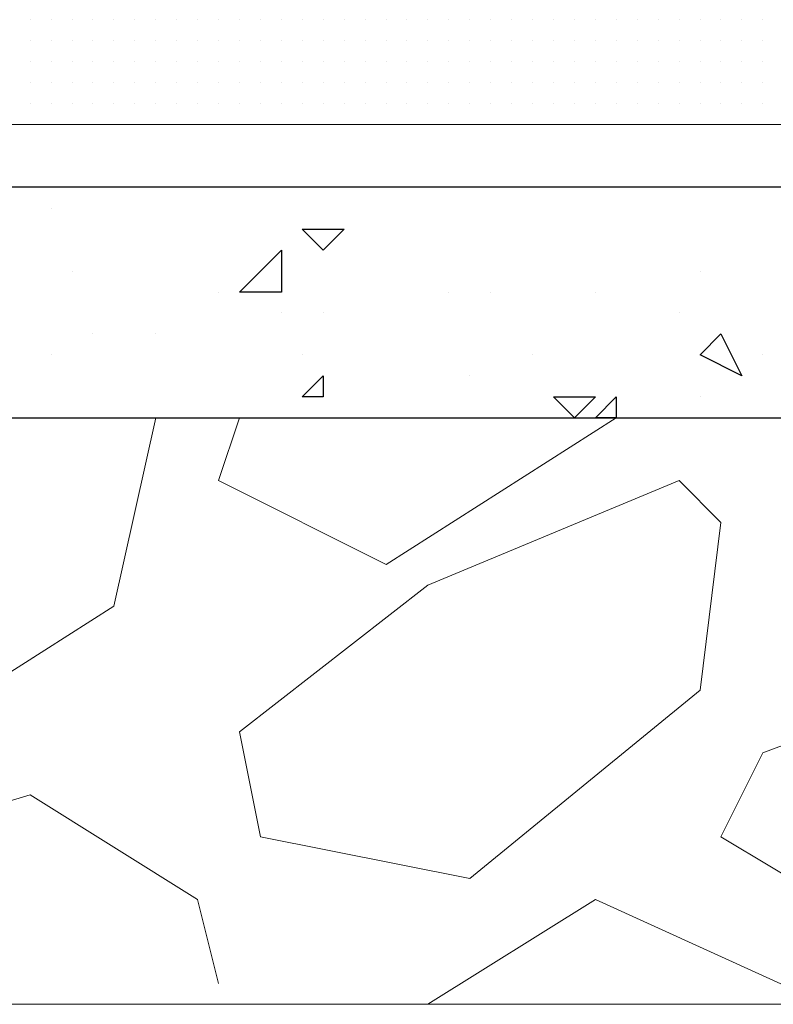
# Model space of a CAD drawing. Header units: metres. Extents: x 5.7 to 89.8, y 4 to 63.5.
# Tile 61 of 256: x 16.179 to 16.526, y 45.389 to 45.841. Entities that reach past the tile are written whole.
import ezdxf

# ---------------------------------------------------------------- set-up
doc = ezdxf.new("R2010")
doc.units = ezdxf.units.M
doc.header["$MEASUREMENT"] = 0
for name, color, linetype in [('PDF17_hatch', 7, 'Continuous'), ('PDF17_hatch-borshi', 7, 'Continuous'), ('PDF17_kaff', 7, 'Continuous')]:
    doc.layers.add(name, color=color, linetype=linetype)

msp = doc.modelspace()

# ---------------------------------------------------------------- linework, layer by layer
at = {"layer": 'PDF17_hatch', "lineweight": 25}
for points in [[(16.19326, 45.75462), (16.19326, 45.75462)], [(16.30883, 45.74499), (16.30883, 45.74499)], [(16.20289, 45.72573), (16.20289, 45.72573)], [(16.49182, 45.72573), (16.49182, 45.72573)], [(16.49182, 45.72573), (16.49182, 45.72573)], [(16.27031, 45.7161), (16.27031, 45.7161)], [(16.37625, 45.7161), (16.37625, 45.7161)], [(16.39551, 45.7161), (16.39551, 45.7161)], [(16.44367, 45.7161), (16.44367, 45.7161)], [(16.2992, 45.70646), (16.2992, 45.70646)], [(16.31846, 45.70646), (16.31846, 45.70646)], [(16.48219, 45.70646), (16.48219, 45.70646)], [(16.21252, 45.69683), (16.21252, 45.69683)], [(16.24141, 45.69683), (16.24141, 45.69683)], [(16.50146, 45.69683), (16.50146, 45.69683)], [(16.19326, 45.6872), (16.19326, 45.6872)], [(16.19326, 45.6872), (16.19326, 45.6872)], [(16.30883, 45.6872), (16.30883, 45.6872)], [(16.41478, 45.6872), (16.41478, 45.6872)], [(16.52072, 45.6872), (16.52072, 45.6872)], [(16.38588, 45.67757), (16.38588, 45.67757)], [(16.49182, 45.66794), (16.49182, 45.66794)], [(16.27031, 45.65831), (16.27031, 45.65831)], [(16.51109, 45.65831), (16.51109, 45.65831)]]:
    msp.add_lwpolyline(points, dxfattribs=at)
for points in [[(16.32809, 45.74499), (16.31846, 45.73536), (16.30883, 45.74499)], [(16.2992, 45.7161), (16.27994, 45.7161), (16.2992, 45.73536)], [(16.51109, 45.67757), (16.49182, 45.6872), (16.50146, 45.69683)], [(16.31846, 45.67757), (16.31846, 45.66794), (16.30883, 45.66794)], [(16.44367, 45.66794), (16.43404, 45.65831), (16.42441, 45.66794)], [(16.4533, 45.66794), (16.4533, 45.65831), (16.44367, 45.65831)]]:
    msp.add_lwpolyline(points, close=True, dxfattribs=at)
at = {"layer": 'PDF17_hatch-borshi', "lineweight": 18}
for points in [[(16.18363, 45.8413), (16.18363, 45.8413)], [(16.18363, 45.8413), (16.18363, 45.8413)], [(16.18363, 45.8413), (16.18363, 45.8413)], [(16.19326, 45.8413), (16.19326, 45.8413)], [(16.19326, 45.8413), (16.19326, 45.8413)], [(16.19326, 45.8413), (16.19326, 45.8413)], [(16.19326, 45.8413), (16.19326, 45.8413)], [(16.20289, 45.8413), (16.20289, 45.8413)], [(16.20289, 45.8413), (16.20289, 45.8413)], [(16.21252, 45.8413), (16.21252, 45.8413)], [(16.21252, 45.8413), (16.21252, 45.8413)], [(16.21252, 45.8413), (16.21252, 45.8413)], [(16.22215, 45.8413), (16.22215, 45.8413)], [(16.22215, 45.8413), (16.22215, 45.8413)], [(16.22215, 45.8413), (16.22215, 45.8413)], [(16.23178, 45.8413), (16.23178, 45.8413)], [(16.23178, 45.8413), (16.23178, 45.8413)], [(16.23178, 45.8413), (16.23178, 45.8413)], [(16.24141, 45.8413), (16.24141, 45.8413)], [(16.24141, 45.8413), (16.24141, 45.8413)], [(16.24141, 45.8413), (16.24141, 45.8413)], [(16.25104, 45.8413), (16.25104, 45.8413)], [(16.25104, 45.8413), (16.25104, 45.8413)], [(16.25104, 45.8413), (16.25104, 45.8413)], [(16.26068, 45.8413), (16.26068, 45.8413)], [(16.26068, 45.8413), (16.26068, 45.8413)], [(16.26068, 45.8413), (16.26068, 45.8413)], [(16.26068, 45.8413), (16.26068, 45.8413)], [(16.27031, 45.8413), (16.27031, 45.8413)], [(16.27031, 45.8413), (16.27031, 45.8413)], [(16.27994, 45.8413), (16.27994, 45.8413)], [(16.27994, 45.8413), (16.27994, 45.8413)], [(16.27994, 45.8413), (16.27994, 45.8413)], [(16.27994, 45.8413), (16.27994, 45.8413)], [(16.28957, 45.8413), (16.28957, 45.8413)], [(16.28957, 45.8413), (16.28957, 45.8413)], [(16.28957, 45.8413), (16.28957, 45.8413)], [(16.2992, 45.8413), (16.2992, 45.8413)], [(16.2992, 45.8413), (16.2992, 45.8413)], [(16.2992, 45.8413), (16.2992, 45.8413)], [(16.30883, 45.8413), (16.30883, 45.8413)], [(16.30883, 45.8413), (16.30883, 45.8413)], [(16.30883, 45.8413), (16.30883, 45.8413)], [(16.30883, 45.8413), (16.30883, 45.8413)], [(16.31846, 45.8413), (16.31846, 45.8413)], [(16.31846, 45.8413), (16.31846, 45.8413)], [(16.31846, 45.8413), (16.31846, 45.8413)], [(16.31846, 45.8413), (16.31846, 45.8413)], [(16.32809, 45.8413), (16.32809, 45.8413)], [(16.32809, 45.8413), (16.32809, 45.8413)], [(16.32809, 45.8413), (16.32809, 45.8413)], [(16.33773, 45.8413), (16.33773, 45.8413)], [(16.33773, 45.8413), (16.33773, 45.8413)], [(16.33773, 45.8413), (16.33773, 45.8413)], [(16.33773, 45.8413), (16.33773, 45.8413)], [(16.34736, 45.8413), (16.34736, 45.8413)], [(16.34736, 45.8413), (16.34736, 45.8413)], [(16.34736, 45.8413), (16.34736, 45.8413)], [(16.34736, 45.8413), (16.34736, 45.8413)], [(16.34736, 45.8413), (16.34736, 45.8413)], [(16.35699, 45.8413), (16.35699, 45.8413)], [(16.35699, 45.8413), (16.35699, 45.8413)], [(16.35699, 45.8413), (16.35699, 45.8413)], [(16.35699, 45.8413), (16.35699, 45.8413)], [(16.36662, 45.8413), (16.36662, 45.8413)], [(16.36662, 45.8413), (16.36662, 45.8413)], [(16.36662, 45.8413), (16.36662, 45.8413)], [(16.36662, 45.8413), (16.36662, 45.8413)], [(16.37625, 45.8413), (16.37625, 45.8413)], [(16.37625, 45.8413), (16.37625, 45.8413)], [(16.37625, 45.8413), (16.37625, 45.8413)], [(16.37625, 45.8413), (16.37625, 45.8413)], [(16.38588, 45.8413), (16.38588, 45.8413)], [(16.38588, 45.8413), (16.38588, 45.8413)], [(16.38588, 45.8413), (16.38588, 45.8413)], [(16.38588, 45.8413), (16.38588, 45.8413)], [(16.38588, 45.8413), (16.38588, 45.8413)], [(16.39551, 45.8413), (16.39551, 45.8413)], [(16.39551, 45.8413), (16.39551, 45.8413)], [(16.40514, 45.8413), (16.40514, 45.8413)], [(16.40514, 45.8413), (16.40514, 45.8413)], [(16.40514, 45.8413), (16.40514, 45.8413)], [(16.40514, 45.8413), (16.40514, 45.8413)], [(16.41478, 45.8413), (16.41478, 45.8413)], [(16.41478, 45.8413), (16.41478, 45.8413)], [(16.41478, 45.8413), (16.41478, 45.8413)], [(16.42441, 45.8413), (16.42441, 45.8413)], [(16.42441, 45.8413), (16.42441, 45.8413)], [(16.42441, 45.8413), (16.42441, 45.8413)], [(16.43404, 45.8413), (16.43404, 45.8413)], [(16.43404, 45.8413), (16.43404, 45.8413)], [(16.44367, 45.8413), (16.44367, 45.8413)], [(16.44367, 45.8413), (16.44367, 45.8413)], [(16.44367, 45.8413), (16.44367, 45.8413)], [(16.44367, 45.8413), (16.44367, 45.8413)], [(16.44367, 45.8413), (16.44367, 45.8413)], [(16.4533, 45.8413), (16.4533, 45.8413)], [(16.4533, 45.8413), (16.4533, 45.8413)], [(16.46293, 45.8413), (16.46293, 45.8413)], [(16.46293, 45.8413), (16.46293, 45.8413)], [(16.46293, 45.8413), (16.46293, 45.8413)], [(16.46293, 45.8413), (16.46293, 45.8413)], [(16.47256, 45.8413), (16.47256, 45.8413)], [(16.47256, 45.8413), (16.47256, 45.8413)], [(16.47256, 45.8413), (16.47256, 45.8413)], [(16.47256, 45.8413), (16.47256, 45.8413)], [(16.48219, 45.8413), (16.48219, 45.8413)], [(16.48219, 45.8413), (16.48219, 45.8413)], [(16.48219, 45.8413), (16.48219, 45.8413)], [(16.48219, 45.8413), (16.48219, 45.8413)], [(16.49182, 45.8413), (16.49182, 45.8413)], [(16.49182, 45.8413), (16.49182, 45.8413)], [(16.50146, 45.8413), (16.50146, 45.8413)], [(16.50146, 45.8413), (16.50146, 45.8413)], [(16.50146, 45.8413), (16.50146, 45.8413)], [(16.50146, 45.8413), (16.50146, 45.8413)], [(16.51109, 45.8413), (16.51109, 45.8413)], [(16.51109, 45.8413), (16.51109, 45.8413)], [(16.51109, 45.8413), (16.51109, 45.8413)], [(16.51109, 45.8413), (16.51109, 45.8413)], [(16.52072, 45.8413), (16.52072, 45.8413)], [(16.52072, 45.8413), (16.52072, 45.8413)], [(16.18363, 45.83167), (16.18363, 45.83167)], [(16.18363, 45.83167), (16.18363, 45.83167)], [(16.18363, 45.83167), (16.18363, 45.83167)], [(16.18363, 45.83167), (16.18363, 45.83167)], [(16.19326, 45.83167), (16.19326, 45.83167)], [(16.19326, 45.83167), (16.19326, 45.83167)], [(16.19326, 45.83167), (16.19326, 45.83167)], [(16.20289, 45.83167), (16.20289, 45.83167)], [(16.20289, 45.83167), (16.20289, 45.83167)], [(16.20289, 45.83167), (16.20289, 45.83167)], [(16.21252, 45.83167), (16.21252, 45.83167)], [(16.21252, 45.83167), (16.21252, 45.83167)], [(16.21252, 45.83167), (16.21252, 45.83167)], [(16.21252, 45.83167), (16.21252, 45.83167)], [(16.22215, 45.83167), (16.22215, 45.83167)], [(16.22215, 45.83167), (16.22215, 45.83167)], [(16.22215, 45.83167), (16.22215, 45.83167)], [(16.23178, 45.83167), (16.23178, 45.83167)], [(16.23178, 45.83167), (16.23178, 45.83167)], [(16.23178, 45.83167), (16.23178, 45.83167)], [(16.24141, 45.83167), (16.24141, 45.83167)], [(16.24141, 45.83167), (16.24141, 45.83167)], [(16.24141, 45.83167), (16.24141, 45.83167)], [(16.24141, 45.83167), (16.24141, 45.83167)], [(16.25104, 45.83167), (16.25104, 45.83167)], [(16.25104, 45.83167), (16.25104, 45.83167)], [(16.25104, 45.83167), (16.25104, 45.83167)], [(16.26068, 45.83167), (16.26068, 45.83167)], [(16.26068, 45.83167), (16.26068, 45.83167)], [(16.26068, 45.83167), (16.26068, 45.83167)], [(16.26068, 45.83167), (16.26068, 45.83167)], [(16.27031, 45.83167), (16.27031, 45.83167)], [(16.27031, 45.83167), (16.27031, 45.83167)], [(16.27031, 45.83167), (16.27031, 45.83167)], [(16.27994, 45.83167), (16.27994, 45.83167)], [(16.27994, 45.83167), (16.27994, 45.83167)], [(16.27994, 45.83167), (16.27994, 45.83167)], [(16.27994, 45.83167), (16.27994, 45.83167)], [(16.28957, 45.83167), (16.28957, 45.83167)], [(16.28957, 45.83167), (16.28957, 45.83167)], [(16.28957, 45.83167), (16.28957, 45.83167)], [(16.28957, 45.83167), (16.28957, 45.83167)], [(16.2992, 45.83167), (16.2992, 45.83167)], [(16.2992, 45.83167), (16.2992, 45.83167)], [(16.2992, 45.83167), (16.2992, 45.83167)], [(16.30883, 45.83167), (16.30883, 45.83167)], [(16.30883, 45.83167), (16.30883, 45.83167)], [(16.30883, 45.83167), (16.30883, 45.83167)], [(16.30883, 45.83167), (16.30883, 45.83167)], [(16.30883, 45.83167), (16.30883, 45.83167)], [(16.31846, 45.83167), (16.31846, 45.83167)], [(16.31846, 45.83167), (16.31846, 45.83167)], [(16.31846, 45.83167), (16.31846, 45.83167)], [(16.32809, 45.83167), (16.32809, 45.83167)], [(16.32809, 45.83167), (16.32809, 45.83167)], [(16.32809, 45.83167), (16.32809, 45.83167)], [(16.33773, 45.83167), (16.33773, 45.83167)], [(16.33773, 45.83167), (16.33773, 45.83167)], [(16.33773, 45.83167), (16.33773, 45.83167)], [(16.33773, 45.83167), (16.33773, 45.83167)], [(16.34736, 45.83167), (16.34736, 45.83167)], [(16.34736, 45.83167), (16.34736, 45.83167)], [(16.34736, 45.83167), (16.34736, 45.83167)], [(16.34736, 45.83167), (16.34736, 45.83167)], [(16.35699, 45.83167), (16.35699, 45.83167)], [(16.35699, 45.83167), (16.35699, 45.83167)], [(16.35699, 45.83167), (16.35699, 45.83167)], [(16.36662, 45.83167), (16.36662, 45.83167)], [(16.36662, 45.83167), (16.36662, 45.83167)], [(16.36662, 45.83167), (16.36662, 45.83167)], [(16.36662, 45.83167), (16.36662, 45.83167)], [(16.37625, 45.83167), (16.37625, 45.83167)], [(16.37625, 45.83167), (16.37625, 45.83167)], [(16.37625, 45.83167), (16.37625, 45.83167)], [(16.37625, 45.83167), (16.37625, 45.83167)], [(16.38588, 45.83167), (16.38588, 45.83167)], [(16.38588, 45.83167), (16.38588, 45.83167)], [(16.38588, 45.83167), (16.38588, 45.83167)], [(16.39551, 45.83167), (16.39551, 45.83167)], [(16.39551, 45.83167), (16.39551, 45.83167)], [(16.39551, 45.83167), (16.39551, 45.83167)], [(16.39551, 45.83167), (16.39551, 45.83167)], [(16.40514, 45.83167), (16.40514, 45.83167)], [(16.40514, 45.83167), (16.40514, 45.83167)], [(16.40514, 45.83167), (16.40514, 45.83167)], [(16.41478, 45.83167), (16.41478, 45.83167)], [(16.41478, 45.83167), (16.41478, 45.83167)], [(16.41478, 45.83167), (16.41478, 45.83167)], [(16.41478, 45.83167), (16.41478, 45.83167)], [(16.41478, 45.83167), (16.41478, 45.83167)], [(16.42441, 45.83167), (16.42441, 45.83167)], [(16.42441, 45.83167), (16.42441, 45.83167)], [(16.43404, 45.83167), (16.43404, 45.83167)], [(16.43404, 45.83167), (16.43404, 45.83167)], [(16.43404, 45.83167), (16.43404, 45.83167)], [(16.43404, 45.83167), (16.43404, 45.83167)], [(16.44367, 45.83167), (16.44367, 45.83167)], [(16.44367, 45.83167), (16.44367, 45.83167)], [(16.44367, 45.83167), (16.44367, 45.83167)], [(16.4533, 45.83167), (16.4533, 45.83167)], [(16.4533, 45.83167), (16.4533, 45.83167)], [(16.4533, 45.83167), (16.4533, 45.83167)], [(16.46293, 45.83167), (16.46293, 45.83167)], [(16.46293, 45.83167), (16.46293, 45.83167)], [(16.46293, 45.83167), (16.46293, 45.83167)], [(16.46293, 45.83167), (16.46293, 45.83167)], [(16.47256, 45.83167), (16.47256, 45.83167)], [(16.47256, 45.83167), (16.47256, 45.83167)], [(16.47256, 45.83167), (16.47256, 45.83167)], [(16.48219, 45.83167), (16.48219, 45.83167)], [(16.48219, 45.83167), (16.48219, 45.83167)], [(16.48219, 45.83167), (16.48219, 45.83167)], [(16.49182, 45.83167), (16.49182, 45.83167)], [(16.49182, 45.83167), (16.49182, 45.83167)], [(16.49182, 45.83167), (16.49182, 45.83167)], [(16.49182, 45.83167), (16.49182, 45.83167)], [(16.50146, 45.83167), (16.50146, 45.83167)], [(16.50146, 45.83167), (16.50146, 45.83167)], [(16.50146, 45.83167), (16.50146, 45.83167)], [(16.50146, 45.83167), (16.50146, 45.83167)], [(16.51109, 45.83167), (16.51109, 45.83167)], [(16.51109, 45.83167), (16.51109, 45.83167)], [(16.51109, 45.83167), (16.51109, 45.83167)], [(16.51109, 45.83167), (16.51109, 45.83167)], [(16.51109, 45.83167), (16.51109, 45.83167)], [(16.51109, 45.83167), (16.51109, 45.83167)], [(16.52072, 45.83167), (16.52072, 45.83167)], [(16.52072, 45.83167), (16.52072, 45.83167)], [(16.52072, 45.83167), (16.52072, 45.83167)], [(16.18363, 45.82204), (16.18363, 45.82204)], [(16.18363, 45.82204), (16.18363, 45.82204)], [(16.18363, 45.82204), (16.18363, 45.82204)], [(16.19326, 45.82204), (16.19326, 45.82204)], [(16.19326, 45.82204), (16.19326, 45.82204)], [(16.19326, 45.82204), (16.19326, 45.82204)], [(16.19326, 45.82204), (16.19326, 45.82204)], [(16.20289, 45.82204), (16.20289, 45.82204)], [(16.20289, 45.82204), (16.20289, 45.82204)], [(16.20289, 45.82204), (16.20289, 45.82204)], [(16.21252, 45.82204), (16.21252, 45.82204)], [(16.21252, 45.82204), (16.21252, 45.82204)], [(16.21252, 45.82204), (16.21252, 45.82204)], [(16.21252, 45.82204), (16.21252, 45.82204)], [(16.22215, 45.82204), (16.22215, 45.82204)], [(16.22215, 45.82204), (16.22215, 45.82204)], [(16.22215, 45.82204), (16.22215, 45.82204)], [(16.23178, 45.82204), (16.23178, 45.82204)], [(16.23178, 45.82204), (16.23178, 45.82204)], [(16.23178, 45.82204), (16.23178, 45.82204)], [(16.24141, 45.82204), (16.24141, 45.82204)], [(16.24141, 45.82204), (16.24141, 45.82204)], [(16.24141, 45.82204), (16.24141, 45.82204)], [(16.25104, 45.82204), (16.25104, 45.82204)], [(16.25104, 45.82204), (16.25104, 45.82204)], [(16.25104, 45.82204), (16.25104, 45.82204)], [(16.26068, 45.82204), (16.26068, 45.82204)], [(16.26068, 45.82204), (16.26068, 45.82204)], [(16.26068, 45.82204), (16.26068, 45.82204)], [(16.26068, 45.82204), (16.26068, 45.82204)], [(16.27031, 45.82204), (16.27031, 45.82204)], [(16.27031, 45.82204), (16.27031, 45.82204)], [(16.27031, 45.82204), (16.27031, 45.82204)], [(16.27994, 45.82204), (16.27994, 45.82204)], [(16.27994, 45.82204), (16.27994, 45.82204)], [(16.27994, 45.82204), (16.27994, 45.82204)], [(16.27994, 45.82204), (16.27994, 45.82204)], [(16.28957, 45.82204), (16.28957, 45.82204)], [(16.28957, 45.82204), (16.28957, 45.82204)], [(16.28957, 45.82204), (16.28957, 45.82204)], [(16.28957, 45.82204), (16.28957, 45.82204)], [(16.2992, 45.82204), (16.2992, 45.82204)], [(16.2992, 45.82204), (16.2992, 45.82204)], [(16.2992, 45.82204), (16.2992, 45.82204)], [(16.30883, 45.82204), (16.30883, 45.82204)], [(16.30883, 45.82204), (16.30883, 45.82204)], [(16.30883, 45.82204), (16.30883, 45.82204)], [(16.30883, 45.82204), (16.30883, 45.82204)], [(16.31846, 45.82204), (16.31846, 45.82204)], [(16.31846, 45.82204), (16.31846, 45.82204)], [(16.31846, 45.82204), (16.31846, 45.82204)], [(16.31846, 45.82204), (16.31846, 45.82204)], [(16.32809, 45.82204), (16.32809, 45.82204)], [(16.32809, 45.82204), (16.32809, 45.82204)], [(16.32809, 45.82204), (16.32809, 45.82204)], [(16.33773, 45.82204), (16.33773, 45.82204)], [(16.33773, 45.82204), (16.33773, 45.82204)], [(16.33773, 45.82204), (16.33773, 45.82204)], [(16.33773, 45.82204), (16.33773, 45.82204)], [(16.34736, 45.82204), (16.34736, 45.82204)], [(16.34736, 45.82204), (16.34736, 45.82204)], [(16.34736, 45.82204), (16.34736, 45.82204)], [(16.34736, 45.82204), (16.34736, 45.82204)], [(16.35699, 45.82204), (16.35699, 45.82204)], [(16.35699, 45.82204), (16.35699, 45.82204)], [(16.36662, 45.82204), (16.36662, 45.82204)], [(16.36662, 45.82204), (16.36662, 45.82204)], [(16.36662, 45.82204), (16.36662, 45.82204)], [(16.37625, 45.82204), (16.37625, 45.82204)], [(16.37625, 45.82204), (16.37625, 45.82204)], [(16.37625, 45.82204), (16.37625, 45.82204)], [(16.37625, 45.82204), (16.37625, 45.82204)], [(16.38588, 45.82204), (16.38588, 45.82204)], [(16.38588, 45.82204), (16.38588, 45.82204)], [(16.38588, 45.82204), (16.38588, 45.82204)], [(16.39551, 45.82204), (16.39551, 45.82204)], [(16.39551, 45.82204), (16.39551, 45.82204)], [(16.39551, 45.82204), (16.39551, 45.82204)], [(16.39551, 45.82204), (16.39551, 45.82204)], [(16.40514, 45.82204), (16.40514, 45.82204)], [(16.40514, 45.82204), (16.40514, 45.82204)], [(16.40514, 45.82204), (16.40514, 45.82204)], [(16.40514, 45.82204), (16.40514, 45.82204)], [(16.41478, 45.82204), (16.41478, 45.82204)], [(16.41478, 45.82204), (16.41478, 45.82204)], [(16.41478, 45.82204), (16.41478, 45.82204)], [(16.41478, 45.82204), (16.41478, 45.82204)], [(16.42441, 45.82204), (16.42441, 45.82204)], [(16.42441, 45.82204), (16.42441, 45.82204)], [(16.42441, 45.82204), (16.42441, 45.82204)], [(16.43404, 45.82204), (16.43404, 45.82204)], [(16.43404, 45.82204), (16.43404, 45.82204)], [(16.43404, 45.82204), (16.43404, 45.82204)], [(16.43404, 45.82204), (16.43404, 45.82204)], [(16.43404, 45.82204), (16.43404, 45.82204)], [(16.44367, 45.82204), (16.44367, 45.82204)], [(16.44367, 45.82204), (16.44367, 45.82204)], [(16.44367, 45.82204), (16.44367, 45.82204)], [(16.44367, 45.82204), (16.44367, 45.82204)], [(16.44367, 45.82204), (16.44367, 45.82204)], [(16.4533, 45.82204), (16.4533, 45.82204)], [(16.4533, 45.82204), (16.4533, 45.82204)], [(16.46293, 45.82204), (16.46293, 45.82204)], [(16.46293, 45.82204), (16.46293, 45.82204)], [(16.46293, 45.82204), (16.46293, 45.82204)], [(16.46293, 45.82204), (16.46293, 45.82204)], [(16.47256, 45.82204), (16.47256, 45.82204)], [(16.47256, 45.82204), (16.47256, 45.82204)], [(16.47256, 45.82204), (16.47256, 45.82204)], [(16.48219, 45.82204), (16.48219, 45.82204)], [(16.48219, 45.82204), (16.48219, 45.82204)], [(16.49182, 45.82204), (16.49182, 45.82204)], [(16.49182, 45.82204), (16.49182, 45.82204)], [(16.49182, 45.82204), (16.49182, 45.82204)], [(16.49182, 45.82204), (16.49182, 45.82204)], [(16.50146, 45.82204), (16.50146, 45.82204)], [(16.50146, 45.82204), (16.50146, 45.82204)], [(16.50146, 45.82204), (16.50146, 45.82204)], [(16.51109, 45.82204), (16.51109, 45.82204)], [(16.51109, 45.82204), (16.51109, 45.82204)], [(16.51109, 45.82204), (16.51109, 45.82204)], [(16.52072, 45.82204), (16.52072, 45.82204)], [(16.52072, 45.82204), (16.52072, 45.82204)], [(16.52072, 45.82204), (16.52072, 45.82204)], [(16.52072, 45.82204), (16.52072, 45.82204)], [(16.18363, 45.81241), (16.18363, 45.81241)], [(16.18363, 45.81241), (16.18363, 45.81241)], [(16.18363, 45.81241), (16.18363, 45.81241)], [(16.18363, 45.81241), (16.18363, 45.81241)], [(16.19326, 45.81241), (16.19326, 45.81241)], [(16.19326, 45.81241), (16.19326, 45.81241)], [(16.19326, 45.81241), (16.19326, 45.81241)], [(16.19326, 45.81241), (16.19326, 45.81241)], [(16.20289, 45.81241), (16.20289, 45.81241)], [(16.20289, 45.81241), (16.20289, 45.81241)], [(16.20289, 45.81241), (16.20289, 45.81241)], [(16.21252, 45.81241), (16.21252, 45.81241)], [(16.21252, 45.81241), (16.21252, 45.81241)], [(16.21252, 45.81241), (16.21252, 45.81241)], [(16.21252, 45.81241), (16.21252, 45.81241)], [(16.22215, 45.81241), (16.22215, 45.81241)], [(16.22215, 45.81241), (16.22215, 45.81241)], [(16.22215, 45.81241), (16.22215, 45.81241)], [(16.22215, 45.81241), (16.22215, 45.81241)], [(16.23178, 45.81241), (16.23178, 45.81241)], [(16.23178, 45.81241), (16.23178, 45.81241)], [(16.24141, 45.81241), (16.24141, 45.81241)], [(16.24141, 45.81241), (16.24141, 45.81241)], [(16.24141, 45.81241), (16.24141, 45.81241)], [(16.24141, 45.81241), (16.24141, 45.81241)], [(16.25104, 45.81241), (16.25104, 45.81241)], [(16.25104, 45.81241), (16.25104, 45.81241)], [(16.25104, 45.81241), (16.25104, 45.81241)], [(16.25104, 45.81241), (16.25104, 45.81241)], [(16.26068, 45.81241), (16.26068, 45.81241)], [(16.26068, 45.81241), (16.26068, 45.81241)], [(16.26068, 45.81241), (16.26068, 45.81241)], [(16.27031, 45.81241), (16.27031, 45.81241)], [(16.27031, 45.81241), (16.27031, 45.81241)], [(16.27031, 45.81241), (16.27031, 45.81241)], [(16.27031, 45.81241), (16.27031, 45.81241)], [(16.27994, 45.81241), (16.27994, 45.81241)], [(16.27994, 45.81241), (16.27994, 45.81241)], [(16.27994, 45.81241), (16.27994, 45.81241)], [(16.28957, 45.81241), (16.28957, 45.81241)], [(16.28957, 45.81241), (16.28957, 45.81241)], [(16.28957, 45.81241), (16.28957, 45.81241)], [(16.2992, 45.81241), (16.2992, 45.81241)], [(16.2992, 45.81241), (16.2992, 45.81241)], [(16.2992, 45.81241), (16.2992, 45.81241)], [(16.2992, 45.81241), (16.2992, 45.81241)], [(16.30883, 45.81241), (16.30883, 45.81241)], [(16.30883, 45.81241), (16.30883, 45.81241)], [(16.30883, 45.81241), (16.30883, 45.81241)], [(16.30883, 45.81241), (16.30883, 45.81241)], [(16.30883, 45.81241), (16.30883, 45.81241)], [(16.31846, 45.81241), (16.31846, 45.81241)], [(16.31846, 45.81241), (16.31846, 45.81241)], [(16.32809, 45.81241), (16.32809, 45.81241)], [(16.32809, 45.81241), (16.32809, 45.81241)], [(16.32809, 45.81241), (16.32809, 45.81241)], [(16.32809, 45.81241), (16.32809, 45.81241)], [(16.33773, 45.81241), (16.33773, 45.81241)], [(16.33773, 45.81241), (16.33773, 45.81241)], [(16.33773, 45.81241), (16.33773, 45.81241)], [(16.34736, 45.81241), (16.34736, 45.81241)], [(16.34736, 45.81241), (16.34736, 45.81241)], [(16.34736, 45.81241), (16.34736, 45.81241)], [(16.34736, 45.81241), (16.34736, 45.81241)], [(16.35699, 45.81241), (16.35699, 45.81241)], [(16.35699, 45.81241), (16.35699, 45.81241)], [(16.35699, 45.81241), (16.35699, 45.81241)], [(16.36662, 45.81241), (16.36662, 45.81241)], [(16.36662, 45.81241), (16.36662, 45.81241)], [(16.36662, 45.81241), (16.36662, 45.81241)], [(16.36662, 45.81241), (16.36662, 45.81241)], [(16.37625, 45.81241), (16.37625, 45.81241)], [(16.37625, 45.81241), (16.37625, 45.81241)], [(16.37625, 45.81241), (16.37625, 45.81241)], [(16.37625, 45.81241), (16.37625, 45.81241)], [(16.38588, 45.81241), (16.38588, 45.81241)], [(16.38588, 45.81241), (16.38588, 45.81241)], [(16.38588, 45.81241), (16.38588, 45.81241)], [(16.39551, 45.81241), (16.39551, 45.81241)], [(16.39551, 45.81241), (16.39551, 45.81241)], [(16.39551, 45.81241), (16.39551, 45.81241)], [(16.39551, 45.81241), (16.39551, 45.81241)], [(16.40514, 45.81241), (16.40514, 45.81241)], [(16.40514, 45.81241), (16.40514, 45.81241)], [(16.40514, 45.81241), (16.40514, 45.81241)], [(16.40514, 45.81241), (16.40514, 45.81241)], [(16.41478, 45.81241), (16.41478, 45.81241)], [(16.41478, 45.81241), (16.41478, 45.81241)], [(16.41478, 45.81241), (16.41478, 45.81241)], [(16.42441, 45.81241), (16.42441, 45.81241)], [(16.42441, 45.81241), (16.42441, 45.81241)], [(16.42441, 45.81241), (16.42441, 45.81241)], [(16.42441, 45.81241), (16.42441, 45.81241)], [(16.43404, 45.81241), (16.43404, 45.81241)], [(16.43404, 45.81241), (16.43404, 45.81241)], [(16.43404, 45.81241), (16.43404, 45.81241)], [(16.43404, 45.81241), (16.43404, 45.81241)], [(16.44367, 45.81241), (16.44367, 45.81241)], [(16.44367, 45.81241), (16.44367, 45.81241)], [(16.44367, 45.81241), (16.44367, 45.81241)], [(16.44367, 45.81241), (16.44367, 45.81241)], [(16.4533, 45.81241), (16.4533, 45.81241)], [(16.4533, 45.81241), (16.4533, 45.81241)], [(16.4533, 45.81241), (16.4533, 45.81241)], [(16.46293, 45.81241), (16.46293, 45.81241)], [(16.46293, 45.81241), (16.46293, 45.81241)], [(16.46293, 45.81241), (16.46293, 45.81241)], [(16.46293, 45.81241), (16.46293, 45.81241)], [(16.47256, 45.81241), (16.47256, 45.81241)], [(16.47256, 45.81241), (16.47256, 45.81241)], [(16.47256, 45.81241), (16.47256, 45.81241)], [(16.48219, 45.81241), (16.48219, 45.81241)], [(16.48219, 45.81241), (16.48219, 45.81241)], [(16.48219, 45.81241), (16.48219, 45.81241)], [(16.49182, 45.81241), (16.49182, 45.81241)], [(16.49182, 45.81241), (16.49182, 45.81241)], [(16.50146, 45.81241), (16.50146, 45.81241)], [(16.50146, 45.81241), (16.50146, 45.81241)], [(16.50146, 45.81241), (16.50146, 45.81241)], [(16.51109, 45.81241), (16.51109, 45.81241)], [(16.51109, 45.81241), (16.51109, 45.81241)], [(16.51109, 45.81241), (16.51109, 45.81241)], [(16.52072, 45.81241), (16.52072, 45.81241)], [(16.52072, 45.81241), (16.52072, 45.81241)], [(16.52072, 45.81241), (16.52072, 45.81241)], [(16.18363, 45.80278), (16.18363, 45.80278)], [(16.18363, 45.80278), (16.18363, 45.80278)], [(16.18363, 45.80278), (16.18363, 45.80278)], [(16.19326, 45.80278), (16.19326, 45.80278)], [(16.19326, 45.80278), (16.19326, 45.80278)], [(16.19326, 45.80278), (16.19326, 45.80278)], [(16.19326, 45.80278), (16.19326, 45.80278)], [(16.20289, 45.80278), (16.20289, 45.80278)], [(16.20289, 45.80278), (16.20289, 45.80278)], [(16.20289, 45.80278), (16.20289, 45.80278)], [(16.21252, 45.80278), (16.21252, 45.80278)], [(16.21252, 45.80278), (16.21252, 45.80278)], [(16.21252, 45.80278), (16.21252, 45.80278)], [(16.21252, 45.80278), (16.21252, 45.80278)], [(16.22215, 45.80278), (16.22215, 45.80278)], [(16.22215, 45.80278), (16.22215, 45.80278)], [(16.22215, 45.80278), (16.22215, 45.80278)], [(16.22215, 45.80278), (16.22215, 45.80278)], [(16.23178, 45.80278), (16.23178, 45.80278)], [(16.23178, 45.80278), (16.23178, 45.80278)], [(16.23178, 45.80278), (16.23178, 45.80278)], [(16.24141, 45.80278), (16.24141, 45.80278)], [(16.24141, 45.80278), (16.24141, 45.80278)], [(16.24141, 45.80278), (16.24141, 45.80278)], [(16.24141, 45.80278), (16.24141, 45.80278)], [(16.25104, 45.80278), (16.25104, 45.80278)], [(16.25104, 45.80278), (16.25104, 45.80278)], [(16.25104, 45.80278), (16.25104, 45.80278)], [(16.25104, 45.80278), (16.25104, 45.80278)], [(16.26068, 45.80278), (16.26068, 45.80278)], [(16.26068, 45.80278), (16.26068, 45.80278)], [(16.26068, 45.80278), (16.26068, 45.80278)], [(16.27031, 45.80278), (16.27031, 45.80278)], [(16.27031, 45.80278), (16.27031, 45.80278)], [(16.27031, 45.80278), (16.27031, 45.80278)], [(16.27031, 45.80278), (16.27031, 45.80278)], [(16.27994, 45.80278), (16.27994, 45.80278)], [(16.27994, 45.80278), (16.27994, 45.80278)], [(16.27994, 45.80278), (16.27994, 45.80278)], [(16.27994, 45.80278), (16.27994, 45.80278)], [(16.27994, 45.80278), (16.27994, 45.80278)], [(16.28957, 45.80278), (16.28957, 45.80278)], [(16.28957, 45.80278), (16.28957, 45.80278)], [(16.28957, 45.80278), (16.28957, 45.80278)], [(16.2992, 45.80278), (16.2992, 45.80278)], [(16.2992, 45.80278), (16.2992, 45.80278)], [(16.2992, 45.80278), (16.2992, 45.80278)], [(16.2992, 45.80278), (16.2992, 45.80278)], [(16.30883, 45.80278), (16.30883, 45.80278)], [(16.30883, 45.80278), (16.30883, 45.80278)], [(16.30883, 45.80278), (16.30883, 45.80278)], [(16.31846, 45.80278), (16.31846, 45.80278)], [(16.31846, 45.80278), (16.31846, 45.80278)], [(16.31846, 45.80278), (16.31846, 45.80278)], [(16.32809, 45.80278), (16.32809, 45.80278)], [(16.32809, 45.80278), (16.32809, 45.80278)], [(16.32809, 45.80278), (16.32809, 45.80278)], [(16.33773, 45.80278), (16.33773, 45.80278)], [(16.33773, 45.80278), (16.33773, 45.80278)], [(16.33773, 45.80278), (16.33773, 45.80278)], [(16.33773, 45.80278), (16.33773, 45.80278)], [(16.34736, 45.80278), (16.34736, 45.80278)], [(16.34736, 45.80278), (16.34736, 45.80278)], [(16.34736, 45.80278), (16.34736, 45.80278)], [(16.35699, 45.80278), (16.35699, 45.80278)], [(16.35699, 45.80278), (16.35699, 45.80278)], [(16.35699, 45.80278), (16.35699, 45.80278)], [(16.35699, 45.80278), (16.35699, 45.80278)], [(16.36662, 45.80278), (16.36662, 45.80278)], [(16.36662, 45.80278), (16.36662, 45.80278)], [(16.36662, 45.80278), (16.36662, 45.80278)], [(16.37625, 45.80278), (16.37625, 45.80278)], [(16.37625, 45.80278), (16.37625, 45.80278)], [(16.37625, 45.80278), (16.37625, 45.80278)], [(16.37625, 45.80278), (16.37625, 45.80278)], [(16.37625, 45.80278), (16.37625, 45.80278)], [(16.38588, 45.80278), (16.38588, 45.80278)], [(16.39551, 45.80278), (16.39551, 45.80278)], [(16.39551, 45.80278), (16.39551, 45.80278)], [(16.39551, 45.80278), (16.39551, 45.80278)], [(16.39551, 45.80278), (16.39551, 45.80278)], [(16.40514, 45.80278), (16.40514, 45.80278)], [(16.40514, 45.80278), (16.40514, 45.80278)], [(16.40514, 45.80278), (16.40514, 45.80278)], [(16.40514, 45.80278), (16.40514, 45.80278)], [(16.41478, 45.80278), (16.41478, 45.80278)], [(16.41478, 45.80278), (16.41478, 45.80278)], [(16.42441, 45.80278), (16.42441, 45.80278)], [(16.42441, 45.80278), (16.42441, 45.80278)], [(16.42441, 45.80278), (16.42441, 45.80278)], [(16.42441, 45.80278), (16.42441, 45.80278)], [(16.43404, 45.80278), (16.43404, 45.80278)], [(16.43404, 45.80278), (16.43404, 45.80278)], [(16.43404, 45.80278), (16.43404, 45.80278)], [(16.43404, 45.80278), (16.43404, 45.80278)], [(16.44367, 45.80278), (16.44367, 45.80278)], [(16.44367, 45.80278), (16.44367, 45.80278)], [(16.44367, 45.80278), (16.44367, 45.80278)], [(16.4533, 45.80278), (16.4533, 45.80278)], [(16.4533, 45.80278), (16.4533, 45.80278)], [(16.4533, 45.80278), (16.4533, 45.80278)], [(16.46293, 45.80278), (16.46293, 45.80278)], [(16.46293, 45.80278), (16.46293, 45.80278)], [(16.46293, 45.80278), (16.46293, 45.80278)], [(16.46293, 45.80278), (16.46293, 45.80278)], [(16.47256, 45.80278), (16.47256, 45.80278)], [(16.47256, 45.80278), (16.47256, 45.80278)], [(16.47256, 45.80278), (16.47256, 45.80278)], [(16.48219, 45.80278), (16.48219, 45.80278)], [(16.48219, 45.80278), (16.48219, 45.80278)], [(16.48219, 45.80278), (16.48219, 45.80278)], [(16.48219, 45.80278), (16.48219, 45.80278)], [(16.49182, 45.80278), (16.49182, 45.80278)], [(16.49182, 45.80278), (16.49182, 45.80278)], [(16.49182, 45.80278), (16.49182, 45.80278)], [(16.49182, 45.80278), (16.49182, 45.80278)], [(16.50146, 45.80278), (16.50146, 45.80278)], [(16.50146, 45.80278), (16.50146, 45.80278)], [(16.50146, 45.80278), (16.50146, 45.80278)], [(16.50146, 45.80278), (16.50146, 45.80278)], [(16.51109, 45.80278), (16.51109, 45.80278)], [(16.51109, 45.80278), (16.51109, 45.80278)], [(16.51109, 45.80278), (16.51109, 45.80278)], [(16.52072, 45.80278), (16.52072, 45.80278)], [(16.52072, 45.80278), (16.52072, 45.80278)], [(16.52072, 45.80278), (16.52072, 45.80278)], [(16.18363, 45.79315), (16.18363, 45.79315)], [(16.18363, 45.79315), (16.18363, 45.79315)], [(16.19326, 45.79315), (16.19326, 45.79315)], [(16.19326, 45.79315), (16.19326, 45.79315)], [(16.20289, 45.79315), (16.20289, 45.79315)], [(16.20289, 45.79315), (16.20289, 45.79315)], [(16.21252, 45.79315), (16.21252, 45.79315)], [(16.21252, 45.79315), (16.21252, 45.79315)], [(16.21252, 45.79315), (16.21252, 45.79315)], [(16.21252, 45.79315), (16.21252, 45.79315)], [(16.23178, 45.79315), (16.23178, 45.79315)], [(16.23178, 45.79315), (16.23178, 45.79315)], [(16.24141, 45.79315), (16.24141, 45.79315)], [(16.25104, 45.79315), (16.25104, 45.79315)], [(16.25104, 45.79315), (16.25104, 45.79315)], [(16.26068, 45.79315), (16.26068, 45.79315)], [(16.27031, 45.79315), (16.27031, 45.79315)], [(16.27031, 45.79315), (16.27031, 45.79315)], [(16.27031, 45.79315), (16.27031, 45.79315)], [(16.28957, 45.79315), (16.28957, 45.79315)], [(16.28957, 45.79315), (16.28957, 45.79315)], [(16.2992, 45.79315), (16.2992, 45.79315)], [(16.30883, 45.79315), (16.30883, 45.79315)], [(16.30883, 45.79315), (16.30883, 45.79315)], [(16.30883, 45.79315), (16.30883, 45.79315)], [(16.30883, 45.79315), (16.30883, 45.79315)], [(16.31846, 45.79315), (16.31846, 45.79315)], [(16.32809, 45.79315), (16.32809, 45.79315)], [(16.32809, 45.79315), (16.32809, 45.79315)], [(16.32809, 45.79315), (16.32809, 45.79315)], [(16.33773, 45.79315), (16.33773, 45.79315)], [(16.33773, 45.79315), (16.33773, 45.79315)], [(16.34736, 45.79315), (16.34736, 45.79315)], [(16.34736, 45.79315), (16.34736, 45.79315)], [(16.35699, 45.79315), (16.35699, 45.79315)], [(16.35699, 45.79315), (16.35699, 45.79315)], [(16.36662, 45.79315), (16.36662, 45.79315)], [(16.36662, 45.79315), (16.36662, 45.79315)], [(16.36662, 45.79315), (16.36662, 45.79315)], [(16.37625, 45.79315), (16.37625, 45.79315)], [(16.38588, 45.79315), (16.38588, 45.79315)], [(16.38588, 45.79315), (16.38588, 45.79315)], [(16.39551, 45.79315), (16.39551, 45.79315)], [(16.39551, 45.79315), (16.39551, 45.79315)], [(16.39551, 45.79315), (16.39551, 45.79315)], [(16.40514, 45.79315), (16.40514, 45.79315)], [(16.41478, 45.79315), (16.41478, 45.79315)], [(16.41478, 45.79315), (16.41478, 45.79315)], [(16.42441, 45.79315), (16.42441, 45.79315)], [(16.42441, 45.79315), (16.42441, 45.79315)], [(16.43404, 45.79315), (16.43404, 45.79315)], [(16.4533, 45.79315), (16.4533, 45.79315)], [(16.4533, 45.79315), (16.4533, 45.79315)], [(16.46293, 45.79315), (16.46293, 45.79315)], [(16.46293, 45.79315), (16.46293, 45.79315)], [(16.47256, 45.79315), (16.47256, 45.79315)], [(16.48219, 45.79315), (16.48219, 45.79315)], [(16.48219, 45.79315), (16.48219, 45.79315)], [(16.49182, 45.79315), (16.49182, 45.79315)], [(16.50146, 45.79315), (16.50146, 45.79315)], [(16.50146, 45.79315), (16.50146, 45.79315)], [(16.51109, 45.79315), (16.51109, 45.79315)], [(16.52072, 45.79315), (16.52072, 45.79315)], [(16.52072, 45.79315), (16.52072, 45.79315)], [(16.52072, 45.79315), (16.52072, 45.79315)], [(15.84653, 45.65831), (15.76948, 45.61978), (15.75985, 45.5331), (15.8369, 45.50421), (15.97174, 45.57163), (15.96211, 45.63905), (15.95248, 45.65831), (16.01026, 45.57163), (16.11621, 45.50421), (16.22215, 45.57163), (16.24141, 45.65831)], [(16.4533, 45.65831), (16.34736, 45.59089), (16.27031, 45.62942), (16.27994, 45.65831)], [(16.27031, 45.39827), (16.26068, 45.43679), (16.18363, 45.48495), (16.08731, 45.45605), (16.03916, 45.39827)], [(16.54961, 45.38864), (16.44367, 45.43679), (16.36662, 45.38864)]]:
    msp.add_lwpolyline(points, dxfattribs=at)
for points in [[(16.27994, 45.51384), (16.36662, 45.58126), (16.48219, 45.62942), (16.50146, 45.61015), (16.49182, 45.5331), (16.38588, 45.44642), (16.28957, 45.46568)], [(16.52072, 45.50421), (16.50146, 45.46568), (16.54961, 45.43679), (16.59777, 45.5331)]]:
    msp.add_lwpolyline(points, close=True, dxfattribs=at)
at = {"layer": 'PDF17_kaff', "lineweight": 20}
for points in [[(21.82751, 45.79315), (11.29098, 45.79315)], [(11.29098, 45.76425), (21.82751, 45.76425), (11.29098, 45.76425)], [(11.31024, 45.38864), (21.53857, 45.38864)]]:
    msp.add_lwpolyline(points, dxfattribs=at)
at = {"layer": 'PDF17_kaff', "lineweight": 30}
for points in [[(21.82751, 45.76425), (11.29098, 45.76425)], [(11.29098, 45.65831), (21.82751, 45.65831)]]:
    msp.add_lwpolyline(points, dxfattribs=at)

doc.saveas('drawing.dxf')
